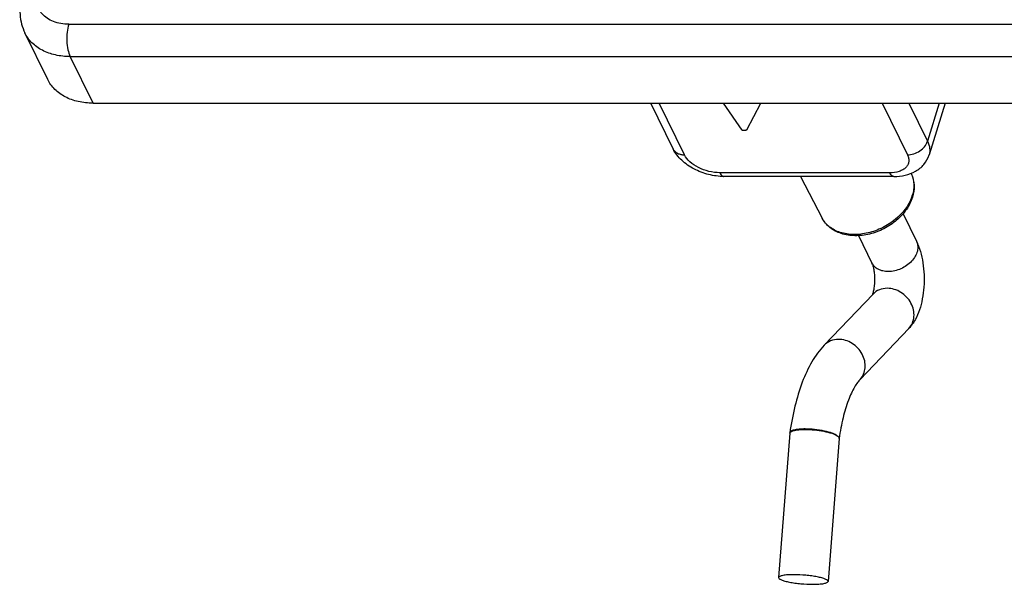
# Model space of a CAD drawing. Header units: millimetres. Extents: x 0 to 594, y 0 to 420.
# Tile 7 of 20: x 356 to 420, y 97 to 134. Entities that reach past the tile are written whole.
import ezdxf

# ---------------------------------------------------------------- set-up
doc = ezdxf.new("R2010")
doc.units = ezdxf.units.MM
doc.header["$LTSCALE"] = 32.67
doc.layers.get('0').update_dxf_attribs({"linetype": 'CONTINUOUS'})

msp = doc.modelspace()

# ---------------------------------------------------------------- linework, layer by layer
at = {"color": 9, "linetype": 'CONTINUOUS'}
for p, q in [((358.880019, 133.30057), (534.342138, 133.30057)), ((360.461561, 128.162816), (358.974482, 131.193165)), ((358.974482, 131.193165), (534.436601, 131.193165)), ((398.953841, 124.798048), (397.302652, 128.162816)), ((411.809363, 128.162816), (413.460552, 124.798048)), ((413.550332, 128.162816), (414.76907, 125.67929)), ((415.536537, 128.162816), (414.76907, 125.67929)), ((412.305516, 123.632529), (401.252784, 123.632529)), ((413.721947, 123.534288), (413.722236, 123.533658)), ((407.910415, 120.681949), (407.910227, 120.68231))]:
    msp.add_line(p, q, dxfattribs=at)
at = {"color": 7, "linetype": 'CONTINUOUS'}
for p, q in [((357.511067, 129.705345), (356.023988, 132.735694)), ((360.461561, 128.162816), (535.92368, 128.162816)), ((398.216217, 125.18368), (396.75427, 128.162816)), ((402.705443, 126.41343), (401.487551, 128.162816)), ((403.003739, 126.431779), (403.916607, 128.162816)), ((415.913332, 128.162816), (414.872149, 124.793548)), ((412.57784, 123.388772), (401.525108, 123.388772)), ((406.496357, 123.388772), (407.910227, 120.68231)), ((413.696831, 123.588907), (413.721947, 123.534288)), ((413.176144, 120.959266), (414.052285, 119.173879)), ((410.281227, 119.537971), (411.1571, 117.753129)), ((411.22518, 115.731711), (408.047881, 112.410152)), ((413.555646, 113.502461), (410.378346, 110.180902)), ((409.014133, 106.329386), (408.297009, 97.03352)), ((409.014104, 106.329249), (409.016012, 106.346279)), ((409.016059, 106.346512), (409.016043, 106.346401))]:
    msp.add_line(p, q, dxfattribs=at)
msp.add_lwpolyline([(405.809631, 106.706927), (405.809385, 106.705176), (405.809075, 106.702894), (405.808779, 106.70062), (405.808495, 106.698355), (405.808224, 106.696105), (405.807967, 106.693869), (405.807722, 106.691647), (405.807491, 106.689444), (405.807272, 106.687262), (405.807066, 106.685099), (405.806872, 106.68296), (405.806691, 106.680847), (405.081563, 97.281573)], dxfattribs=at)
at = {"color": 9, "linetype": 'CONTINUOUS'}
for centre, radius, start, end in [((398.743401, 125.442522), 0.587287, 206.15064288, 207.90345898), ((411.383339, 122.887185), 2.507796, 340.61441509, 342.81978728), ((405.920867, 106.690875), 0.112405, 166.27234884, 171.83555883), ((408.89362, 106.338653), 0.120873, 355.59979604, 2.33380917)]:
    msp.add_arc(centre, radius, start, end, dxfattribs=at)
for points, knots in [([(358.880019, 133.30057), (358.540685, 133.30057), (357.893269, 133.399034), (357.089476, 133.919664), (356.690136, 134.756883), (356.754279, 135.363336), (356.843035, 135.650551)], [0, 0, 0, 0, 0.277994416, 0.523098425, 0.753724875, 1, 1, 1, 1]), ([(358.880019, 133.30057), (358.82776, 133.131461), (358.759789, 132.76362), (358.742983, 132.203318), (358.805811, 131.667124), (358.905456, 131.333824), (358.974482, 131.193165)], [0, 0, 0, 0, 0.247425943, 0.519335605, 0.780973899, 1, 1, 1, 1]), ([(358.974482, 131.193165), (358.650378, 131.193165), (358.023836, 131.255184), (357.163561, 131.555919), (356.466364, 132.049777), (356.140521, 132.498226), (356.02402, 132.735709)], [0, 0, 0, 0, 0.277955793, 0.534948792, 0.773143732, 1, 1, 1, 1]), ([(413.460552, 124.798048), (413.601436, 124.798048), (413.890422, 124.84822), (414.389608, 125.087644), (414.690684, 125.425635), (414.76907, 125.67929)], [0, 0, 0, 0, 0.25491175, 0.519630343, 1, 1, 1, 1]), ([(414.76907, 125.67929), (414.839231, 125.536318), (414.937495, 125.243012), (414.914499, 124.930661), (414.872134, 124.793553)], [0, 0, 0, 0, 0.526020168, 1, 1, 1, 1]), ([(398.224393, 125.167682), (398.254711, 125.11043), (398.337376, 125.002825), (398.510077, 124.884752), (398.721268, 124.812913), (398.874593, 124.798048), (398.953841, 124.798048)], [0, 0, 0, 0, 0.226843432, 0.465365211, 0.7225077, 1, 1, 1, 1]), ([(401.252784, 123.632529), (401.01612, 123.632529), (400.535344, 123.697375), (399.86831, 123.942134), (399.312709, 124.303408), (399.037127, 124.628328), (398.953841, 124.798048)], [0, 0, 0, 0, 0.264704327, 0.536650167, 0.788546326, 1, 1, 1, 1]), ([(413.460552, 124.798048), (413.495871, 124.726074), (413.548652, 124.580191), (413.560772, 124.353452), (413.497292, 124.142448), (413.362036, 123.960625), (413.164983, 123.815352), (412.815479, 123.667355), (412.513414, 123.632529), (412.305516, 123.632529)], [0, 0, 0, 0, 0.119103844, 0.227467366, 0.331681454, 0.439725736, 0.558291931, 0.691148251, 1, 1, 1, 1]), ([(401.252784, 123.632529), (401.270531, 123.596363), (401.307441, 123.531526), (401.373888, 123.452303), (401.446461, 123.40127), (401.500175, 123.388793), (401.525108, 123.388789)], [0, 0, 0, 0, 0.315753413, 0.582135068, 0.804576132, 1, 1, 1, 1]), ([(412.57784, 123.388789), (412.552907, 123.388793), (412.499192, 123.40127), (412.42662, 123.452303), (412.360173, 123.531526), (412.323263, 123.596363), (412.305516, 123.632529)], [0, 0, 0, 0, 0.195423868, 0.417864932, 0.684246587, 1, 1, 1, 1]), ([(413.722225, 123.533652), (413.817046, 123.327144), (413.924957, 122.854445), (413.851139, 122.379106), (413.779239, 122.146437)], [0, 0, 0, 0, 0.482700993, 1, 1, 1, 1]), ([(413.748959, 122.054788), (413.548521, 121.484912), (412.926927, 120.705906), (411.854041, 120.022719), (410.92124, 119.682584), (409.975336, 119.570502), (409.097582, 119.696797), (408.474084, 120.010869), (408.104985, 120.36804), (407.966714, 120.574226), (407.910417, 120.68195)], [0, 0, 0, 0, 0.25272124, 0.391808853, 0.530972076, 0.664041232, 0.786478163, 0.89709069, 0.949151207, 1, 1, 1, 1]), ([(414.052275, 119.173874), (414.098835, 119.079034), (414.157081, 118.863046), (414.123896, 118.518739), (413.980452, 118.175619), (413.652779, 117.741149), (413.06264, 117.33411), (412.494965, 117.200389), (412.214361, 117.200389)], [0, 0, 0, 0, 0.101777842, 0.209734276, 0.32752558, 0.455521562, 0.729687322, 1, 1, 1, 1]), ([(412.214361, 117.200389), (412.098235, 117.200389), (411.873722, 117.222631), (411.565444, 117.330354), (411.315617, 117.507356), (411.198882, 117.668047), (411.15711, 117.753134)], [0, 0, 0, 0, 0.277928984, 0.53496441, 0.773142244, 1, 1, 1, 1]), ([(412.153648, 116.110571), (411.979407, 116.110571), (411.633773, 116.049252), (411.340686, 115.852387), (411.22519, 115.731702)], [0, 0, 0, 0, 0.510540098, 1, 1, 1, 1]), ([(413.555636, 113.50247), (413.651312, 113.602445), (413.810141, 113.842618), (413.913219, 114.26832), (413.877937, 114.721923), (413.710283, 115.162995), (413.426678, 115.554377), (413.051756, 115.862883), (412.618045, 116.062043), (412.305981, 116.110571), (412.153648, 116.110571)], [0, 0, 0, 0, 0.11351346, 0.230521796, 0.353070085, 0.481123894, 0.61281572, 0.74518202, 0.875040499, 1, 1, 1, 1]), ([(408.976349, 112.789011), (408.802119, 112.789011), (408.456502, 112.727678), (408.163361, 112.530868), (408.047886, 112.410147)], [0, 0, 0, 0, 0.510509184, 1, 1, 1, 1]), ([(410.378341, 110.180906), (410.473994, 110.280904), (410.632853, 110.521048), (410.735906, 110.946762), (410.700648, 111.400362), (410.532999, 111.841444), (410.249383, 112.232815), (409.874475, 112.541348), (409.440742, 112.740468), (409.12868, 112.789011), (408.976349, 112.789011)], [0, 0, 0, 0, 0.113512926, 0.2305208, 0.353068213, 0.481123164, 0.612815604, 0.745179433, 0.875042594, 1, 1, 1, 1]), ([(405.806446, 106.67808), (405.806915, 106.684054), (405.811601, 106.709645), (405.827328, 106.732083), (405.841311, 106.746139)], [0, 0, 0, 0, 0.232072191, 1, 1, 1, 1]), ([(405.811673, 106.71755), (405.822728, 106.762823), (405.889521, 106.823716), (405.998211, 106.873744), (406.117355, 106.910709), (406.260617, 106.939605), (406.49323, 106.969285), (406.678833, 106.976213), (406.808228, 106.976218)], [0, 0, 0, 0, 0.131001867, 0.225305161, 0.341469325, 0.478984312, 0.636268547, 1, 1, 1, 1]), ([(405.841311, 106.746139), (405.845633, 106.750483), (405.86607, 106.768973), (405.889727, 106.783603), (405.908656, 106.793565)], [0, 0, 0, 0, 0.222681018, 1, 1, 1, 1]), ([(405.908656, 106.793565), (405.954875, 106.817888), (406.071237, 106.856914), (406.369208, 106.912319), (406.621105, 106.922781), (406.802479, 106.922787)], [0, 0, 0, 0, 0.172410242, 0.4012651, 1, 1, 1, 1]), ([(406.802479, 106.922787), (407.007816, 106.92278), (407.4201, 106.900699), (408.005402, 106.818517), (408.450743, 106.71259), (408.736902, 106.605706), (408.8502, 106.547449), (408.896473, 106.51631)], [0, 0, 0, 0, 0.28626339, 0.574486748, 0.823393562, 0.922244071, 1, 1, 1, 1]), ([(406.808228, 106.976218), (407.01352, 106.97621), (407.425991, 106.951359), (408.01093, 106.858714), (408.455225, 106.738693), (408.739416, 106.617536), (408.851273, 106.551312), (408.896551, 106.516249)], [0, 0, 0, 0, 0.28481244, 0.571889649, 0.820846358, 0.920550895, 1, 1, 1, 1]), ([(408.896473, 106.51631), (408.913957, 106.502726), (408.966842, 106.457548), (409.012427, 106.392113), (409.014393, 106.343575)], [0, 0, 0, 0, 0.313086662, 1, 1, 1, 1]), ([(408.896551, 106.516249), (408.916193, 106.502999), (408.956949, 106.47192), (409.006892, 106.417852), (409.019118, 106.367206), (409.016058, 106.346483)], [0, 0, 0, 0, 0.328114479, 0.709899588, 1, 1, 1, 1])]:
    msp.add_open_spline(points, degree=3, knots=knots, dxfattribs=at)
at = {"color": 7, "linetype": 'CONTINUOUS'}
for points, knots in [([(355.867466, 135.161007), (355.744857, 134.764244), (355.630561, 133.926928), (355.843482, 133.103526), (356.023988, 132.735694)], [0, 0, 0, 0, 0.503358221, 1, 1, 1, 1]), ([(360.461561, 128.162816), (360.137491, 128.162816), (359.510947, 128.224883), (358.65065, 128.525513), (357.953427, 129.019442), (357.6277, 129.467918), (357.511115, 129.705369)], [0, 0, 0, 0, 0.277927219, 0.534961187, 0.773136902, 1, 1, 1, 1]), ([(402.705451, 126.413431), (402.707465, 126.410557), (402.717957, 126.407061), (402.736533, 126.403637), (402.764324, 126.401524), (402.78521, 126.401076), (402.796778, 126.401076)], [0, 0, 0, 0, 0.113035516, 0.324695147, 0.627462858, 1, 1, 1, 1]), ([(402.796778, 126.401076), (402.819839, 126.401076), (402.865215, 126.402892), (402.919811, 126.408421), (402.958386, 126.414932), (402.980148, 126.419962), (402.994602, 126.424949), (403.002369, 126.429203), (403.003736, 126.431779)], [0, 0, 0, 0, 0.327427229, 0.644449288, 0.777601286, 0.883974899, 0.95859994, 1, 1, 1, 1]), ([(401.525108, 123.388772), (401.189384, 123.388772), (400.51171, 123.479988), (399.566793, 123.838193), (398.753889, 124.394507), (398.352077, 124.906826), (398.216217, 125.18368)], [0, 0, 0, 0, 0.256158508, 0.515632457, 0.764695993, 1, 1, 1, 1]), ([(412.57784, 123.388772), (412.826508, 123.388772), (413.316128, 123.437687), (414.002826, 123.691082), (414.567385, 124.143696), (414.802651, 124.56865), (414.872149, 124.793548)], [0, 0, 0, 0, 0.25966285, 0.508850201, 0.754200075, 1, 1, 1, 1]), ([(413.722255, 123.5336), (413.82579, 123.30809), (413.943744, 122.799536), (413.866613, 122.287125), (413.79018, 122.039788)], [0, 0, 0, 0, 0.489411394, 1, 1, 1, 1]), ([(413.79018, 122.039788), (413.702632, 121.756482), (413.418261, 121.199654), (412.769573, 120.500543), (411.945518, 119.955125), (411.018038, 119.608261), (410.064753, 119.491716), (409.164291, 119.623716), (408.51475, 119.956769), (408.121648, 120.340225), (407.971906, 120.564335), (407.910433, 120.681918)], [0, 0, 0, 0, 0.121494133, 0.25149229, 0.386943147, 0.522751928, 0.653704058, 0.776369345, 0.890551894, 0.945636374, 1, 1, 1, 1]), ([(414.052285, 119.173879), (414.156644, 118.961217), (414.327805, 118.501788), (414.484965, 117.766618), (414.557327, 116.988998), (414.54592, 116.198936), (414.450825, 115.430457), (414.269364, 114.70994), (413.988719, 114.052425), (413.71514, 113.669197), (413.555646, 113.502461)], [0, 0, 0, 0, 0.119184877, 0.245240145, 0.377334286, 0.511281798, 0.642037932, 0.766097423, 0.883910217, 1, 1, 1, 1]), ([(411.1571, 117.753129), (411.175731, 117.715164), (411.216185, 117.599018), (411.269134, 117.38056), (411.310002, 117.087732), (411.333525, 116.652248), (411.307819, 116.227347), (411.234386, 115.866933), (411.190656, 115.726531), (411.168343, 115.673771)], [0, 0, 0, 0, 0.059994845, 0.17370173, 0.318656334, 0.478639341, 0.792140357, 0.918731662, 1, 1, 1, 1]), ([(408.047881, 112.410152), (407.738071, 112.086276), (407.186907, 111.313727), (406.570014, 109.961831), (406.101132, 108.404761), (405.892434, 107.290258), (405.809584, 106.706688)], [0, 0, 0, 0, 0.216480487, 0.453322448, 0.71530519, 1, 1, 1, 1]), ([(410.378346, 110.180902), (410.318308, 110.118138), (410.189462, 109.957632), (410.001807, 109.660446), (409.805036, 109.27352), (409.53319, 108.615006), (409.241981, 107.633934), (409.082573, 106.796368), (409.016055, 106.346468)], [0, 0, 0, 0, 0.063318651, 0.14951653, 0.255852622, 0.379358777, 0.668452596, 1, 1, 1, 1]), ([(406.073319, 97.470895), (405.939846, 97.470895), (405.749433, 97.465914), (405.510905, 97.443843), (405.367232, 97.422879), (405.248856, 97.395487), (405.152909, 97.36279), (405.084332, 97.317132), (405.081568, 97.281573)], [0, 0, 0, 0, 0.386238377, 0.550857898, 0.692176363, 0.807924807, 0.896789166, 1, 1, 1, 1]), ([(408.297005, 97.03352), (408.299226, 97.062092), (408.258493, 97.109074), (408.191159, 97.150366), (408.109217, 97.189002), (408.006934, 97.226242), (407.83308, 97.278418), (407.575137, 97.336242), (407.228501, 97.393023), (406.722863, 97.450833), (406.333139, 97.470895), (406.073319, 97.470895)], [0, 0, 0, 0, 0.037132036, 0.067128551, 0.105807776, 0.153079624, 0.208472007, 0.340711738, 0.495319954, 0.663360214, 1, 1, 1, 1]), ([(405.081568, 97.281573), (405.079347, 97.253), (405.12008, 97.206018), (405.187414, 97.164726), (405.269355, 97.12609), (405.371638, 97.088851), (405.545493, 97.036675), (405.803436, 96.97885), (406.150071, 96.922069), (406.655709, 96.86426), (407.045433, 96.844197), (407.305253, 96.844197)], [0, 0, 0, 0, 0.037132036, 0.067128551, 0.105807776, 0.153079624, 0.208472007, 0.340711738, 0.495319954, 0.663360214, 1, 1, 1, 1]), ([(407.305253, 96.844197), (407.438727, 96.844197), (407.629139, 96.849179), (407.867668, 96.871249), (408.011341, 96.892214), (408.129717, 96.919605), (408.225663, 96.952303), (408.294241, 96.99796), (408.297005, 97.03352)], [0, 0, 0, 0, 0.386238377, 0.550857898, 0.692176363, 0.807924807, 0.896789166, 1, 1, 1, 1])]:
    msp.add_open_spline(points, degree=3, knots=knots, dxfattribs=at)

doc.saveas('drawing.dxf')
